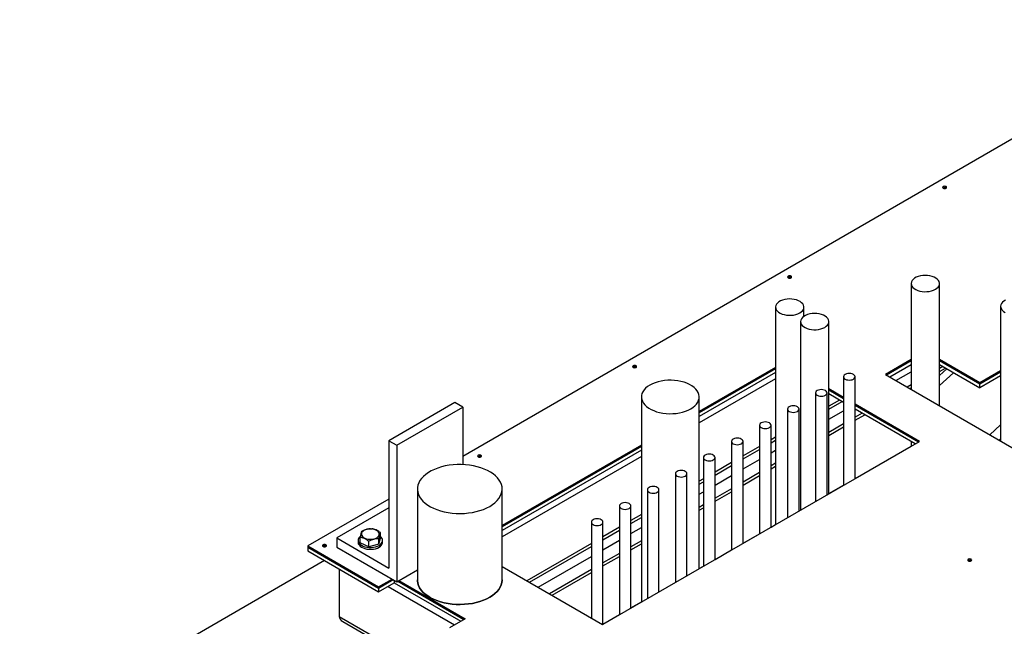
# Model space of a CAD drawing. Header units: millimetres. Extents: x 0 to 849, y 0 to 594.
# Tile 42 of 84: x 330 to 362, y 553 to 573. Entities that reach past the tile are written whole.
import ezdxf

# ---------------------------------------------------------------- set-up
doc = ezdxf.new("R2010")
doc.units = ezdxf.units.MM
doc.layers.add('TRAIT-FORT', color=4, linetype='Continuous', lineweight=25)

msp = doc.modelspace()

# ---------------------------------------------------------------- linework, layer by layer
at = {"layer": 'TRAIT-FORT', "color": 4, "linetype": 'Continuous', "lineweight": 25}
for p, q in [((368.755, 572.578), (344.504, 558.578)), ((358.894, 564.118), (358.894, 560.723)), ((359.801, 560.2), (359.801, 564.118)), ((354.541, 563.361), (354.541, 556.391)), ((355.448, 563.066), (355.448, 563.361)), ((361.761, 563.385), (361.761, 559.068)), ((355.343, 562.899), (355.343, 556.854)), ((356.25, 557.377), (356.25, 562.899)), ((354.541, 561.427), (352.091, 560.013)), ((354.541, 561.384), (352.091, 559.969)), ((358.894, 561.681), (358.065, 561.202)), ((358.894, 561.637), (358.102, 561.18)), ((358.203, 561.122), (358.894, 561.521)), ((361.092, 560.936), (359.801, 561.681)), ((361.092, 560.892), (359.801, 561.637)), ((359.801, 561.521), (361.092, 560.775)), ((359.91, 561.457), (359.801, 561.394)), ((359.801, 561.297), (359.994, 561.409)), ((360.038, 561.384), (359.801, 561.169)), ((354.541, 561.267), (352.091, 559.853)), ((354.541, 561.063), (352.091, 559.648)), ((356.722, 561.129), (356.722, 557.65)), ((357.092, 557.863), (357.092, 561.129)), ((358.065, 561.202), (363.036, 558.332)), ((358.402, 561.008), (358.894, 561.292)), ((359.801, 560.85), (360.254, 561.259)), ((361.761, 561.322), (361.092, 560.936)), ((361.761, 561.278), (361.092, 560.892)), ((361.761, 561.161), (361.092, 560.775)), ((358.894, 560.871), (358.766, 560.797)), ((358.85, 560.749), (358.894, 560.774)), ((361.092, 560.892), (361.092, 560.936)), ((361.092, 560.775), (361.092, 560.892)), ((350.234, 560.482), (350.234, 553.904)), ((352.091, 554.977), (352.091, 560.482)), ((355.823, 560.611), (355.823, 557.131)), ((356.193, 557.344), (356.193, 560.611)), ((356.722, 560.467), (356.25, 560.739)), ((356.722, 560.423), (356.25, 560.695)), ((356.722, 560.306), (356.25, 560.578)), ((344.252, 560.301), (342.135, 559.079)), ((342.388, 558.933), (344.504, 560.155)), ((344.504, 560.155), (344.252, 560.301)), ((344.504, 560.155), (344.504, 558.314)), ((356.593, 560.381), (356.25, 560.183)), ((356.25, 560.086), (356.676, 560.332)), ((359.161, 559.058), (357.092, 560.253)), ((359.124, 559.036), (357.092, 560.209)), ((354.923, 560.093), (354.923, 556.612)), ((355.294, 556.825), (355.294, 560.093)), ((356.25, 559.766), (356.722, 560.038)), ((359.023, 558.978), (357.092, 560.093)), ((357.319, 559.961), (357.092, 559.83)), ((357.092, 559.734), (357.403, 559.913)), ((354.024, 559.575), (354.024, 556.093)), ((354.395, 556.306), (354.395, 559.575)), ((356.722, 559.617), (356.25, 559.344)), ((356.25, 559.248), (356.722, 559.52)), ((361.412, 559.27), (361.761, 559.585)), ((354.541, 559.196), (354.395, 559.112)), ((342.135, 559.079), (342.388, 558.933)), ((342.135, 559.079), (342.135, 554.996)), ((342.388, 558.933), (342.388, 554.559)), ((350.234, 558.941), (345.769, 556.363)), ((350.234, 558.897), (345.769, 556.319)), ((348.992, 553.188), (359.161, 559.058)), ((353.125, 559.057), (353.125, 555.574)), ((353.496, 555.787), (353.496, 559.057)), ((354.024, 558.898), (353.496, 558.593)), ((354.395, 559.015), (354.541, 559.1)), ((357.092, 557.867), (358.894, 558.908)), ((358.894, 559.052), (358.894, 558.904)), ((361.712, 559.096), (361.761, 559.14)), ((350.234, 558.78), (345.769, 556.203)), ((350.234, 558.576), (345.769, 555.999)), ((352.226, 558.539), (352.226, 555.055)), ((352.597, 555.268), (352.597, 558.539)), ((353.496, 558.496), (354.024, 558.801)), ((354.395, 558.694), (354.541, 558.779)), ((353.125, 558.379), (352.597, 558.074)), ((352.597, 557.977), (353.125, 558.282)), ((353.496, 558.175), (354.024, 558.481)), ((354.541, 558.358), (354.395, 558.273)), ((354.395, 558.177), (354.541, 558.261)), ((351.327, 558.022), (351.327, 554.536)), ((351.698, 554.749), (351.698, 558.022)), ((352.597, 557.656), (353.125, 557.962)), ((354.024, 558.06), (353.496, 557.754)), ((353.496, 557.658), (354.024, 557.963)), ((352.226, 557.86), (352.091, 557.782)), ((352.091, 557.685), (352.226, 557.763)), ((356.25, 557.382), (356.722, 557.654)), ((343.047, 557.531), (343.047, 554.615)), ((345.769, 554.615), (345.769, 557.531)), ((350.428, 557.504), (350.428, 554.017)), ((350.798, 554.23), (350.798, 557.504)), ((352.091, 557.365), (352.226, 557.443)), ((353.125, 557.541), (352.597, 557.235)), ((352.597, 557.139), (353.125, 557.444)), ((342.135, 557.21), (339.529, 555.706)), ((349.529, 556.986), (349.529, 553.498)), ((349.899, 553.711), (349.899, 556.986)), ((352.226, 557.022), (352.091, 556.943)), ((342.135, 556.927), (340.463, 555.962)), ((350.234, 556.71), (349.899, 556.517)), ((352.091, 556.847), (352.226, 556.925)), ((348.63, 556.468), (348.63, 553.396)), ((349, 553.192), (349, 556.468)), ((349.899, 556.42), (350.234, 556.613)), ((354.395, 556.31), (354.541, 556.395)), ((341.862, 555.957), (341.862, 556.132)), ((349.529, 556.303), (349, 555.998)), ((349, 555.901), (349.529, 556.206)), ((349.899, 556.099), (350.234, 556.292)), ((353.496, 555.792), (354.024, 556.097)), ((339.529, 555.706), (341.802, 554.394)), ((339.529, 555.706), (339.529, 555.662)), ((340.463, 555.962), (340.463, 555.67)), ((340.463, 555.962), (342.135, 554.996)), ((341.145, 555.881), (341.145, 555.823)), ((341.213, 555.805), (341.213, 555.98)), ((341.489, 555.681), (341.213, 555.805)), ((341.489, 555.681), (341.489, 555.855)), ((341.814, 555.757), (341.489, 555.681)), ((341.814, 555.757), (341.862, 555.957)), ((341.814, 555.757), (341.814, 555.931)), ((341.931, 555.823), (341.931, 555.881)), ((348.63, 555.784), (346.562, 554.59)), ((346.646, 554.542), (348.63, 555.687)), ((349, 555.58), (349.529, 555.886)), ((350.234, 555.871), (349.899, 555.678)), ((349.899, 555.582), (350.234, 555.775)), ((339.529, 555.662), (341.802, 554.35)), ((339.529, 555.662), (339.529, 555.545)), ((339.529, 555.545), (341.802, 554.233)), ((340.463, 555.67), (342.388, 554.559)), ((349.529, 555.465), (349, 555.159)), ((352.597, 555.273), (353.125, 555.578)), ((340.067, 555.234), (273.314, 516.698)), ((346.924, 554.382), (348.63, 555.367)), ((349, 555.063), (349.529, 555.368)), ((352.091, 554.981), (352.226, 555.059)), ((340.539, 554.962), (340.539, 553.446)), ((342.388, 554.559), (343.047, 554.94)), ((345.769, 555.048), (348.992, 553.188)), ((348.63, 554.946), (347.289, 554.171)), ((347.372, 554.123), (348.63, 554.849)), ((341.802, 554.394), (342.238, 554.645)), ((341.802, 554.35), (342.276, 554.624)), ((341.802, 554.233), (342.307, 554.525)), ((342.307, 554.606), (342.307, 554.525)), ((342.307, 554.525), (344.441, 553.293)), ((342.419, 554.577), (344.542, 553.351)), ((342.457, 554.599), (344.58, 553.373)), ((341.802, 554.394), (341.802, 554.35)), ((341.802, 554.35), (341.802, 554.233)), ((342.105, 554.408), (344.239, 553.176)), ((349.899, 553.716), (350.234, 553.909)), ((349, 553.197), (349.529, 553.502)), ((340.539, 553.446), (360.451, 541.951)), ((340.657, 553.281), (360.368, 541.902)), ((344.58, 553.373), (344.074, 553.082))]:
    msp.add_line(p, q, dxfattribs=at)
at = {"layer": 'TRAIT-FORT', "color": 4, "linetype": 'Continuous', "lineweight": 25, "flags": 128}
for points in [[(360.01, 567.173), (360.024, 567.185), (360.029, 567.2), (360.024, 567.214), (360.01, 567.226), (359.989, 567.234), (359.964, 567.237), (359.94, 567.234), (359.919, 567.226), (359.905, 567.214), (359.9, 567.2), (359.905, 567.185), (359.919, 567.173), (359.94, 567.165), (359.964, 567.162), (359.989, 567.165), (360.01, 567.173)], [(355.036, 564.302), (355.05, 564.314), (355.055, 564.328), (355.05, 564.342), (355.036, 564.354), (355.015, 564.362), (354.99, 564.365), (354.966, 564.362), (354.945, 564.354), (354.931, 564.342), (354.926, 564.328), (354.931, 564.314), (354.945, 564.302), (354.966, 564.294), (354.99, 564.291), (355.015, 564.294), (355.036, 564.302)], [(359.668, 563.933), (359.717, 563.967), (359.756, 564.006), (359.784, 564.047), (359.798, 564.091), (359.8, 564.135), (359.788, 564.179), (359.764, 564.221), (359.728, 564.26), (359.681, 564.295), (359.625, 564.325), (359.56, 564.349), (359.489, 564.367), (359.415, 564.377), (359.338, 564.38), (359.261, 564.375), (359.187, 564.363), (359.118, 564.344), (359.055, 564.318), (359.001, 564.287), (358.957, 564.251), (358.923, 564.211), (358.902, 564.168), (358.894, 564.124), (358.899, 564.08), (358.917, 564.036), (358.947, 563.996), (358.989, 563.958), (359.041, 563.926), (359.102, 563.899), (359.17, 563.878), (359.243, 563.864), (359.319, 563.857), (359.395, 563.858), (359.471, 563.867), (359.543, 563.882), (359.609, 563.905), (359.668, 563.933)], [(355.315, 563.176), (355.365, 563.21), (355.404, 563.248), (355.431, 563.29), (355.446, 563.334), (355.447, 563.378), (355.436, 563.422), (355.412, 563.464), (355.376, 563.503), (355.329, 563.539), (355.272, 563.569), (355.208, 563.593), (355.137, 563.61), (355.062, 563.62), (354.985, 563.623), (354.909, 563.618), (354.835, 563.606), (354.765, 563.587), (354.702, 563.562), (354.648, 563.53), (354.604, 563.494), (354.57, 563.454), (354.549, 563.411), (354.541, 563.367), (354.546, 563.323), (354.564, 563.279), (354.594, 563.239), (354.636, 563.201), (354.688, 563.169), (354.749, 563.141), (354.817, 563.121), (354.89, 563.107), (354.966, 563.1), (355.043, 563.101), (355.118, 563.109), (355.19, 563.125), (355.257, 563.148), (355.315, 563.176)], [(361.92, 563.583), (361.866, 563.552), (361.823, 563.516), (361.79, 563.476), (361.769, 563.434), (361.761, 563.391), (361.766, 563.347), (361.784, 563.304), (361.813, 563.264), (361.855, 563.227), (361.906, 563.195)], [(356.117, 562.713), (356.167, 562.747), (356.206, 562.786), (356.233, 562.827), (356.248, 562.871), (356.249, 562.915), (356.238, 562.959), (356.214, 563.001), (356.178, 563.04), (356.131, 563.076), (356.074, 563.106), (356.009, 563.13), (355.939, 563.147), (355.864, 563.157), (355.787, 563.16), (355.71, 563.156), (355.636, 563.143), (355.567, 563.124), (355.504, 563.099), (355.45, 563.067), (355.405, 563.031), (355.372, 562.991), (355.351, 562.948), (355.343, 562.904), (355.348, 562.86), (355.366, 562.817), (355.396, 562.776), (355.438, 562.738), (355.49, 562.706), (355.551, 562.679), (355.619, 562.658), (355.692, 562.644), (355.768, 562.637), (355.845, 562.638), (355.92, 562.647), (355.992, 562.662), (356.058, 562.685), (356.117, 562.713)], [(350.062, 561.43), (350.076, 561.442), (350.08, 561.456), (350.076, 561.471), (350.062, 561.483), (350.041, 561.491), (350.016, 561.494), (349.992, 561.491), (349.971, 561.483), (349.957, 561.471), (349.952, 561.456), (349.957, 561.442), (349.971, 561.43), (349.992, 561.422), (350.016, 561.419), (350.041, 561.422), (350.062, 561.43)], [(357.037, 561.053), (357.067, 561.075), (357.085, 561.101), (357.092, 561.129), (357.085, 561.156), (357.067, 561.182), (357.037, 561.204), (356.999, 561.221), (356.954, 561.232), (356.907, 561.236), (356.859, 561.232), (356.814, 561.221), (356.776, 561.204), (356.746, 561.182), (356.728, 561.156), (356.722, 561.129), (356.728, 561.101), (356.746, 561.075), (356.776, 561.053), (356.814, 561.036), (356.859, 561.026), (356.907, 561.022), (356.954, 561.026), (356.999, 561.036), (357.037, 561.053)], [(351.819, 560.103), (351.891, 560.15), (351.953, 560.201), (352.004, 560.256), (352.044, 560.313), (352.072, 560.374), (352.088, 560.435), (352.091, 560.498), (352.081, 560.56), (352.059, 560.621), (352.026, 560.68), (351.98, 560.736), (351.923, 560.789), (351.856, 560.838), (351.78, 560.882), (351.695, 560.921), (351.603, 560.954), (351.505, 560.98), (351.403, 561), (351.297, 561.012), (351.19, 561.018), (351.082, 561.016), (350.975, 561.007), (350.871, 560.991), (350.77, 560.968), (350.675, 560.938), (350.587, 560.903), (350.506, 560.861), (350.434, 560.815), (350.372, 560.763), (350.321, 560.709), (350.281, 560.651), (350.253, 560.59), (350.238, 560.529), (350.234, 560.466), (350.244, 560.404), (350.266, 560.343), (350.3, 560.284), (350.345, 560.228), (350.402, 560.175), (350.469, 560.126), (350.545, 560.082), (350.63, 560.043), (350.722, 560.01), (350.82, 559.984), (350.922, 559.964), (351.028, 559.952), (351.136, 559.946), (351.244, 559.948), (351.35, 559.957), (351.455, 559.973), (351.555, 559.996), (351.65, 560.026), (351.739, 560.062), (351.819, 560.103)], [(356.138, 560.535), (356.168, 560.557), (356.186, 560.583), (356.193, 560.611), (356.186, 560.639), (356.168, 560.664), (356.138, 560.686), (356.1, 560.703), (356.055, 560.714), (356.008, 560.718), (355.96, 560.714), (355.915, 560.703), (355.877, 560.686), (355.847, 560.664), (355.829, 560.639), (355.823, 560.611), (355.829, 560.583), (355.847, 560.557), (355.877, 560.535), (355.915, 560.518), (355.96, 560.508), (356.008, 560.504), (356.055, 560.508), (356.1, 560.518), (356.138, 560.535)], [(355.239, 560.017), (355.269, 560.04), (355.287, 560.065), (355.294, 560.093), (355.287, 560.121), (355.269, 560.146), (355.239, 560.169), (355.201, 560.186), (355.156, 560.196), (355.109, 560.2), (355.061, 560.196), (355.016, 560.186), (354.978, 560.169), (354.948, 560.146), (354.93, 560.121), (354.923, 560.093), (354.93, 560.065), (354.948, 560.04), (354.978, 560.017), (355.016, 560.001), (355.061, 559.99), (355.109, 559.986), (355.156, 559.99), (355.201, 560.001), (355.239, 560.017)], [(354.34, 559.5), (354.37, 559.522), (354.388, 559.548), (354.395, 559.575), (354.388, 559.603), (354.37, 559.629), (354.34, 559.651), (354.302, 559.668), (354.257, 559.678), (354.21, 559.682), (354.162, 559.678), (354.117, 559.668), (354.079, 559.651), (354.049, 559.629), (354.031, 559.603), (354.024, 559.575), (354.031, 559.548), (354.049, 559.522), (354.079, 559.5), (354.117, 559.483), (354.162, 559.472), (354.21, 559.468), (354.257, 559.472), (354.302, 559.483), (354.34, 559.5)], [(353.441, 558.982), (353.471, 559.004), (353.489, 559.03), (353.496, 559.057), (353.489, 559.085), (353.471, 559.111), (353.441, 559.133), (353.403, 559.15), (353.358, 559.161), (353.31, 559.164), (353.263, 559.161), (353.218, 559.15), (353.18, 559.133), (353.15, 559.111), (353.132, 559.085), (353.125, 559.057), (353.132, 559.03), (353.15, 559.004), (353.18, 558.982), (353.218, 558.965), (353.263, 558.954), (353.31, 558.951), (353.358, 558.954), (353.403, 558.965), (353.441, 558.982)], [(345.087, 558.559), (345.101, 558.571), (345.106, 558.585), (345.101, 558.599), (345.087, 558.611), (345.067, 558.619), (345.042, 558.622), (345.017, 558.619), (344.996, 558.611), (344.983, 558.599), (344.978, 558.585), (344.983, 558.571), (344.996, 558.559), (345.017, 558.551), (345.042, 558.548), (345.067, 558.551), (345.087, 558.559)], [(352.542, 558.464), (352.572, 558.486), (352.59, 558.512), (352.597, 558.539), (352.59, 558.567), (352.572, 558.593), (352.542, 558.615), (352.504, 558.632), (352.459, 558.643), (352.411, 558.646), (352.364, 558.643), (352.319, 558.632), (352.281, 558.615), (352.251, 558.593), (352.233, 558.567), (352.226, 558.539), (352.233, 558.512), (352.251, 558.486), (352.281, 558.464), (352.319, 558.447), (352.364, 558.436), (352.411, 558.433), (352.459, 558.436), (352.504, 558.447), (352.542, 558.464)], [(345.37, 556.975), (345.459, 557.032), (345.537, 557.092), (345.605, 557.157), (345.662, 557.226), (345.707, 557.297), (345.74, 557.371), (345.761, 557.445), (345.769, 557.521), (345.764, 557.597), (345.747, 557.672), (345.717, 557.746), (345.675, 557.818), (345.621, 557.887), (345.555, 557.953), (345.479, 558.015), (345.393, 558.073), (345.298, 558.125), (345.195, 558.172), (345.084, 558.213), (344.967, 558.247), (344.844, 558.275), (344.718, 558.296), (344.588, 558.309), (344.457, 558.316), (344.326, 558.315), (344.195, 558.307), (344.067, 558.291), (343.941, 558.269), (343.82, 558.239), (343.704, 558.203), (343.595, 558.161), (343.494, 558.112), (343.401, 558.059), (343.317, 558), (343.244, 557.937), (343.181, 557.87), (343.13, 557.8), (343.091, 557.728), (343.064, 557.654), (343.05, 557.578), (343.048, 557.502), (343.059, 557.427), (343.083, 557.352), (343.119, 557.279), (343.167, 557.208), (343.227, 557.141), (343.298, 557.077), (343.379, 557.017), (343.47, 556.962), (343.569, 556.912), (343.676, 556.869), (343.79, 556.831), (343.91, 556.8), (344.035, 556.775), (344.163, 556.758), (344.293, 556.748), (344.425, 556.745), (344.556, 556.75), (344.686, 556.762), (344.813, 556.781), (344.936, 556.807), (345.055, 556.84), (345.168, 556.879), (345.273, 556.924), (345.37, 556.975)], [(351.643, 557.946), (351.673, 557.968), (351.691, 557.994), (351.698, 558.022), (351.691, 558.049), (351.673, 558.075), (351.643, 558.097), (351.605, 558.114), (351.56, 558.125), (351.512, 558.128), (351.465, 558.125), (351.42, 558.114), (351.382, 558.097), (351.352, 558.075), (351.334, 558.049), (351.327, 558.022), (351.334, 557.994), (351.352, 557.968), (351.382, 557.946), (351.42, 557.929), (351.465, 557.918), (351.512, 557.915), (351.56, 557.918), (351.605, 557.929), (351.643, 557.946)], [(350.744, 557.428), (350.774, 557.45), (350.792, 557.476), (350.798, 557.504), (350.792, 557.531), (350.774, 557.557), (350.744, 557.579), (350.706, 557.596), (350.661, 557.607), (350.613, 557.611), (350.566, 557.607), (350.521, 557.596), (350.483, 557.579), (350.453, 557.557), (350.435, 557.531), (350.428, 557.504), (350.435, 557.476), (350.453, 557.45), (350.483, 557.428), (350.521, 557.411), (350.566, 557.401), (350.613, 557.397), (350.661, 557.401), (350.706, 557.411), (350.744, 557.428)], [(349.845, 556.91), (349.875, 556.933), (349.893, 556.958), (349.899, 556.986), (349.893, 557.014), (349.875, 557.039), (349.845, 557.062), (349.807, 557.078), (349.762, 557.089), (349.714, 557.093), (349.666, 557.089), (349.622, 557.078), (349.584, 557.062), (349.554, 557.039), (349.536, 557.014), (349.529, 556.986), (349.536, 556.958), (349.554, 556.933), (349.584, 556.91), (349.622, 556.893), (349.666, 556.883), (349.714, 556.879), (349.762, 556.883), (349.807, 556.893), (349.845, 556.91)], [(348.946, 556.393), (348.976, 556.415), (348.994, 556.44), (349, 556.468), (348.994, 556.496), (348.976, 556.522), (348.946, 556.544), (348.908, 556.561), (348.863, 556.571), (348.815, 556.575), (348.767, 556.571), (348.723, 556.561), (348.685, 556.544), (348.655, 556.522), (348.637, 556.496), (348.63, 556.468), (348.637, 556.44), (348.655, 556.415), (348.685, 556.393), (348.723, 556.376), (348.767, 556.365), (348.815, 556.361), (348.863, 556.365), (348.908, 556.376), (348.946, 556.393)], [(341.175, 555.794), (341.207, 555.758), (341.251, 555.726), (341.303, 555.699), (341.363, 555.678), (341.429, 555.663), (341.498, 555.655), (341.568, 555.655), (341.638, 555.662), (341.704, 555.676), (341.765, 555.696), (341.818, 555.722), (341.863, 555.754), (341.897, 555.789), (341.92, 555.828), (341.93, 555.868), (341.928, 555.909), (341.913, 555.949), (341.886, 555.986), (341.862, 556.009)], [(341.361, 555.954), (341.412, 555.935), (341.468, 555.924), (341.528, 555.919), (341.588, 555.921), (341.646, 555.931), (341.699, 555.947), (341.745, 555.97), (341.783, 555.997), (341.809, 556.028), (341.823, 556.062), (341.825, 556.097), (341.815, 556.131), (341.792, 556.164), (341.758, 556.192), (341.715, 556.216), (341.664, 556.235), (341.607, 556.247), (341.547, 556.252), (341.487, 556.249), (341.429, 556.239), (341.376, 556.223), (341.33, 556.201), (341.293, 556.173), (341.267, 556.142), (341.252, 556.108), (341.25, 556.073), (341.261, 556.039), (341.283, 556.007), (341.317, 555.978), (341.361, 555.954)], [(340.113, 555.687), (340.127, 555.699), (340.132, 555.713), (340.127, 555.728), (340.113, 555.74), (340.092, 555.748), (340.068, 555.751), (340.043, 555.748), (340.022, 555.74), (340.008, 555.728), (340.003, 555.713), (340.008, 555.699), (340.022, 555.687), (340.043, 555.679), (340.068, 555.676), (340.092, 555.679), (340.113, 555.687)], [(341.175, 555.736), (341.207, 555.7), (341.251, 555.668), (341.303, 555.641), (341.363, 555.619), (341.429, 555.605), (341.498, 555.597), (341.568, 555.597), (341.638, 555.603), (341.704, 555.617), (341.765, 555.638), (341.818, 555.664), (341.863, 555.696), (341.897, 555.731), (341.92, 555.77), (341.93, 555.81), (341.931, 555.823)], [(360.813, 555.223), (360.827, 555.235), (360.832, 555.25), (360.827, 555.264), (360.813, 555.276), (360.792, 555.284), (360.768, 555.287), (360.743, 555.284), (360.722, 555.276), (360.708, 555.264), (360.704, 555.25), (360.708, 555.235), (360.722, 555.223), (360.743, 555.215), (360.768, 555.213), (360.792, 555.215), (360.813, 555.223)], [(343.047, 554.615), (343.048, 554.586), (343.059, 554.51), (343.083, 554.436), (343.119, 554.363), (343.167, 554.292), (343.227, 554.225), (343.298, 554.161), (343.379, 554.101), (343.47, 554.046), (343.569, 553.996), (343.676, 553.952), (343.79, 553.915), (343.91, 553.883), (344.035, 553.859), (344.163, 553.842), (344.293, 553.832), (344.425, 553.829), (344.556, 553.834), (344.686, 553.846), (344.813, 553.865), (344.936, 553.891), (345.055, 553.923), (345.168, 553.963), (345.273, 554.008), (345.37, 554.059)], [(345.37, 554.059), (345.273, 554.008), (345.168, 553.963), (345.055, 553.923), (344.936, 553.891), (344.813, 553.865), (344.686, 553.846), (344.556, 553.834), (344.425, 553.829), (344.293, 553.832), (344.163, 553.842), (344.035, 553.859), (343.91, 553.883), (343.79, 553.915), (343.676, 553.952), (343.569, 553.996), (343.47, 554.046), (343.379, 554.101), (343.298, 554.161), (343.227, 554.225), (343.167, 554.292), (343.119, 554.363), (343.083, 554.436), (343.059, 554.51), (343.048, 554.586), (343.047, 554.615)], [(345.37, 554.059), (345.459, 554.115), (345.537, 554.176), (345.605, 554.241), (345.662, 554.31), (345.707, 554.381), (345.74, 554.454), (345.761, 554.529), (345.769, 554.605), (345.769, 554.615)], [(345.769, 554.615), (345.769, 554.605), (345.761, 554.529), (345.74, 554.454), (345.707, 554.381), (345.662, 554.31), (345.605, 554.241), (345.537, 554.176), (345.459, 554.115), (345.37, 554.059)]]:
    msp.add_lwpolyline(points, dxfattribs=at)
at = {"layer": 'TRAIT-FORT', "color": 4, "linetype": 'Continuous', "lineweight": 25}
for centre, radius, start, end in [((359.964, 567.104), 0.0901, 54.8009, 125.1991), ((354.99, 564.233), 0.0901, 54.8009, 125.1991), ((350.016, 561.361), 0.0901, 54.8009, 125.1991), ((345.042, 558.489), 0.0901, 54.8009, 125.1991), ((341.303, 555.882), 0.155, 124.408, 214.4754), ((340.068, 555.618), 0.0901, 54.8009, 125.1991), ((341.29, 555.824), 0.145, 180.6125, 217.3752), ((360.768, 555.154), 0.0901, 54.8009, 125.1991)]:
    msp.add_arc(centre, radius, start, end, dxfattribs=at)
msp.add_ellipse((340.943, 553.446), major_axis=(0.404, 0), ratio=0.577382, start_param=3.141593, end_param=3.927072, dxfattribs=at)
msp.add_ellipse((340.943, 553.446), major_axis=(0.404, 0), ratio=0.577382, start_param=3.141593, end_param=3.927072, dxfattribs=at)
for points, knots in [([(341.261, 556.18), (341.257, 556.169), (341.248, 556.147), (341.236, 556.1), (341.224, 556.043), (341.217, 556.001), (341.213, 555.98)], [0, 0, 0, 0, 0.264605, 0.534948, 0.765343, 1, 1, 1, 1]), ([(341.261, 556.18), (341.289, 556.193), (341.346, 556.219), (341.431, 556.244), (341.511, 556.256), (341.561, 556.256), (341.586, 556.256)], [0, 0, 0, 0, 0.264605, 0.534948, 0.765343, 1, 1, 1, 1]), ([(341.862, 556.132), (341.827, 556.157), (341.769, 556.197), (341.685, 556.234), (341.628, 556.249), (341.595, 556.255), (341.586, 556.256)], [0, 0, 0, 0, 0.385549, 0.637642, 0.896546, 1, 1, 1, 1]), ([(341.814, 555.931), (341.818, 555.955), (341.827, 556.003), (341.839, 556.06), (341.851, 556.103), (341.859, 556.122), (341.862, 556.132)], [0, 0, 0, 0, 0.264605, 0.534948, 0.765343, 1, 1, 1, 1]), ([(341.489, 555.855), (341.454, 555.88), (341.396, 555.921), (341.312, 555.957), (341.255, 555.973), (341.222, 555.978), (341.213, 555.98)], [0, 0, 0, 0, 0.385549, 0.637642, 0.896546, 1, 1, 1, 1]), ([(341.814, 555.931), (341.786, 555.931), (341.729, 555.931), (341.645, 555.916), (341.564, 555.89), (341.514, 555.867), (341.489, 555.855)], [0, 0, 0, 0, 0.2646049, 0.5349477, 0.7653431, 1, 1, 1, 1])]:
    msp.add_open_spline(points, degree=3, knots=knots, dxfattribs=at)

doc.saveas('drawing.dxf')
